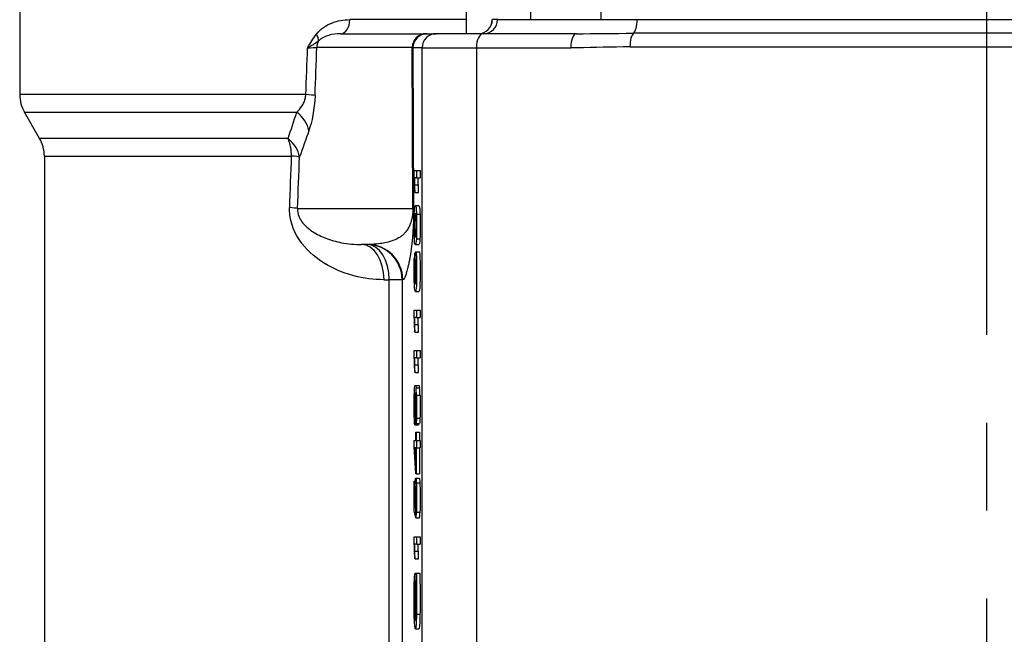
# Model space of a CAD drawing. Header units: millimetres. Extents: x 0 to 5940, y 0 to 4200.
# Tile 53 of 62: x 4677 to 4817, y 2191 to 2278. Entities that reach past the tile are written whole.
import ezdxf

# ---------------------------------------------------------------- set-up
doc = ezdxf.new("R2010")
doc.units = ezdxf.units.MM
doc.header["$LTSCALE"] = 50
doc.linetypes.add('MITTE', pattern=[2, 1.25, -0.25, 0.25, -0.25])
doc.layers.add('02-LINIE-035', color=2, linetype='CONTINUOUS')
doc.layers.add('05-ACHSE', color=1, linetype='MITTE')

msp = doc.modelspace()

# ---------------------------------------------------------------- linework, layer by layer
at = {"layer": '02-LINIE-035'}
for p, q in [((4740.46, 2283.15), (4740.46, 2276.15)), ((4749.59, 2283.15), (4749.59, 2278.15)), ((4759.59, 2283.15), (4759.59, 2278.15)), ((4676.96, 2281.15), (4676.96, 2267.49)), ((4740.46, 2278.15), (4723.88, 2278.15)), ((4744.15, 2278.15), (4744.16, 2278.15)), ((4744.91, 2278.15), (4744.16, 2278.15)), ((4744.91, 2278.15), (4764.75, 2278.15)), ((4764.75, 2278.15), (4864.16, 2278.15)), ((4722.57, 2276.15), (4734.7, 2276.15)), ((4734.7, 2276.15), (4734.87, 2276.15)), ((4734.87, 2276.15), (4736.17, 2276.15)), ((4742.87, 2276.15), (4736.17, 2276.15)), ((4756.11, 2276.15), (4742.87, 2276.15)), ((4759.59, 2276.18), (4759.59, 2276.17)), ((4864.67, 2276.21), (4764.24, 2276.21)), ((4732.77, 2274.2), (4719.21, 2274.2)), ((4732.86, 2251.28), (4732.77, 2274.2)), ((4734.17, 2274.15), (4732.87, 2274.15)), ((4732.87, 2274.15), (4732.96, 2251.36)), ((4734.17, 2165.76), (4734.17, 2274.15)), ((4734.17, 2274.15), (4741.9, 2274.15)), ((4741.9, 2274.15), (4755.32, 2274.15)), ((4741.9, 2274.15), (4741.9, 2165.95)), ((4763.74, 2274.27), (4865.17, 2274.27)), ((4717.65, 2267.49), (4676.96, 2267.49)), ((4677.63, 2264.99), (4716.35, 2264.99)), ((4679.79, 2261.24), (4677.63, 2264.99)), ((4715.12, 2261.24), (4679.79, 2261.24)), ((4680.46, 2258.74), (4715.61, 2258.74)), ((4680.46, 2258.74), (4680.46, 2169.41)), ((4733.04, 2256.71), (4733.39, 2256.71)), ((4733.04, 2256.04), (4733.04, 2256.71)), ((4733.39, 2255.66), (4733.12, 2255.66)), ((4733.39, 2256.71), (4733.89, 2256.71)), ((4733.39, 2256.71), (4733.39, 2255.66)), ((4733.39, 2255.66), (4733.89, 2255.66)), ((4733.89, 2256.71), (4733.89, 2255.66)), ((4733.15, 2254.67), (4733.65, 2254.67)), ((4733.17, 2253.57), (4733.13, 2253.57)), ((4733.17, 2253.57), (4733.67, 2253.57)), ((4716.47, 2251.28), (4732.86, 2251.28)), ((4733.22, 2251.7), (4733.72, 2251.7)), ((4733.38, 2250.47), (4733.88, 2250.47)), ((4733.34, 2247.76), (4733.1, 2247.76)), ((4726.42, 2246.15), (4725.56, 2246.15)), ((4733.22, 2246.14), (4733.72, 2246.14)), ((4733.36, 2246.98), (4733.86, 2246.98)), ((4733.13, 2244.95), (4733.24, 2244.95)), ((4733.13, 2244.95), (4733.13, 2243.9)), ((4733.28, 2245.1), (4733.78, 2245.1)), ((4733.09, 2243.51), (4733.17, 2243.51)), ((4733.13, 2243.9), (4733.18, 2243.9)), ((4733.22, 2243.55), (4733.34, 2243.55)), ((4733.09, 2241.58), (4733.17, 2241.58)), ((4728.75, 2241.15), (4729.5, 2241.15)), ((4729.5, 2169.41), (4729.5, 2241.15)), ((4731.33, 2241.15), (4729.5, 2241.15)), ((4731.42, 2241.15), (4731.33, 2241.15)), ((4731.33, 2241.15), (4731.33, 2169.41)), ((4733.13, 2240.8), (4733.19, 2240.8)), ((4733.22, 2241.16), (4733.34, 2241.16)), ((4733.23, 2239.46), (4733.73, 2239.46)), ((4733.04, 2236.83), (4733.39, 2236.83)), ((4733.04, 2236.15), (4733.04, 2236.83)), ((4733.39, 2236.83), (4733.89, 2236.83)), ((4733.39, 2236.83), (4733.39, 2235.78)), ((4733.89, 2236.83), (4733.89, 2235.78)), ((4733.39, 2235.78), (4733.12, 2235.78)), ((4733.15, 2234.79), (4733.65, 2234.79)), ((4733.39, 2235.78), (4733.89, 2235.78)), ((4733.17, 2233.68), (4733.13, 2233.68)), ((4733.17, 2233.68), (4733.67, 2233.68)), ((4733.04, 2231.08), (4733.39, 2231.08)), ((4733.04, 2230.41), (4733.04, 2231.08)), ((4733.39, 2231.08), (4733.89, 2231.08)), ((4733.39, 2231.08), (4733.39, 2230.04)), ((4733.89, 2231.08), (4733.89, 2230.04)), ((4733.39, 2230.04), (4733.12, 2230.04)), ((4733.15, 2229.04), (4733.65, 2229.04)), ((4733.39, 2230.04), (4733.89, 2230.04)), ((4733.17, 2227.94), (4733.13, 2227.94)), ((4733.17, 2227.94), (4733.67, 2227.94)), ((4733.21, 2226.12), (4733.71, 2226.12)), ((4733.23, 2225.07), (4733.24, 2225.07)), ((4733.32, 2225.77), (4733.81, 2225.77)), ((4733.38, 2224.71), (4733.88, 2224.71)), ((4733.1, 2224.48), (4733.21, 2224.48)), ((4733.1, 2222.11), (4733.21, 2222.11)), ((4733.16, 2220.51), (4733.66, 2220.51)), ((4733.31, 2220.67), (4733.31, 2221.67)), ((4733.31, 2220.67), (4733.81, 2220.67)), ((4733.37, 2221.43), (4733.87, 2221.43)), ((4733.27, 2218.29), (4733.27, 2219.44)), ((4733.27, 2219.44), (4733.31, 2219.44)), ((4733.31, 2219.44), (4733.81, 2219.44)), ((4733.31, 2219.44), (4733.31, 2218.29)), ((4733.81, 2219.44), (4733.81, 2218.29)), ((4733.04, 2217.43), (4733.04, 2218.29)), ((4733.04, 2218.29), (4733.27, 2218.29)), ((4733.31, 2218.29), (4733.39, 2218.29)), ((4733.39, 2218.29), (4733.89, 2218.29)), ((4733.39, 2218.29), (4733.39, 2217.24)), ((4733.89, 2218.29), (4733.89, 2217.24)), ((4733.27, 2213.54), (4733.04, 2217.43)), ((4733.27, 2217.24), (4733.11, 2217.24)), ((4733.11, 2217.24), (4733.27, 2214.57)), ((4733.27, 2214.57), (4733.27, 2217.24)), ((4733.39, 2217.24), (4733.31, 2217.24)), ((4733.31, 2217.24), (4733.31, 2213.54)), ((4733.39, 2217.24), (4733.89, 2217.24)), ((4733.81, 2217.24), (4733.81, 2213.54)), ((4733.31, 2213.54), (4733.27, 2213.54)), ((4733.31, 2213.54), (4733.81, 2213.54)), ((4733.05, 2208.26), (4733.05, 2212.51)), ((4733.05, 2212.51), (4733.09, 2212.51)), ((4733.09, 2212.51), (4733.21, 2212.51)), ((4733.09, 2212.51), (4733.09, 2209.1)), ((4733.27, 2212.91), (4733.77, 2212.91)), ((4733.35, 2212.23), (4733.85, 2212.23)), ((4733.22, 2211.29), (4733.34, 2211.29)), ((4733.23, 2207.44), (4733.05, 2208.26)), ((4733.09, 2209.1), (4733.17, 2209.1)), ((4733.09, 2209.1), (4733.18, 2208.64)), ((4733.21, 2209.06), (4733.35, 2209.06)), ((4733.23, 2208.42), (4733.31, 2208.42)), ((4733.23, 2208.42), (4733.23, 2207.44)), ((4733.3, 2207.25), (4733.29, 2208.35)), ((4733.37, 2208.09), (4733.87, 2208.09)), ((4733.23, 2207.44), (4733.3, 2207.44)), ((4733.3, 2207.25), (4733.8, 2207.25)), ((4733.04, 2204.57), (4733.39, 2204.57)), ((4733.04, 2203.9), (4733.04, 2204.57)), ((4733.39, 2204.57), (4733.89, 2204.57)), ((4733.39, 2204.57), (4733.39, 2203.52)), ((4733.89, 2204.57), (4733.89, 2203.52)), ((4733.39, 2203.52), (4733.12, 2203.52)), ((4733.15, 2202.53), (4733.65, 2202.53)), ((4733.39, 2203.52), (4733.89, 2203.52)), ((4733.17, 2201.43), (4733.13, 2201.43)), ((4733.17, 2201.43), (4733.67, 2201.43)), ((4733.14, 2199.26), (4733.21, 2199.26)), ((4733.14, 2199.26), (4733.15, 2198.24)), ((4733.15, 2198.24), (4733.21, 2198.24)), ((4733.21, 2195.77), (4733.21, 2199.39)), ((4733.21, 2199.39), (4733.34, 2199.39)), ((4733.25, 2198.28), (4733.25, 2195.77)), ((4733.32, 2198.28), (4733.25, 2198.28)), ((4733.34, 2199.39), (4733.84, 2199.39)), ((4733.08, 2196.95), (4733.21, 2196.95)), ((4733.11, 2197.76), (4733.21, 2197.76)), ((4733.25, 2195.77), (4733.21, 2195.77)), ((4733.25, 2195.77), (4733.35, 2195.77)), ((4733.08, 2194.43), (4733.34, 2194.43)), ((4733.11, 2193.52), (4733.32, 2193.52)), ((4733.37, 2193.57), (4733.87, 2193.57)), ((4733.22, 2191.49), (4733.72, 2191.49))]:
    msp.add_line(p, q, dxfattribs=at)
for centre, radius, start, end in [((4742.15, 2278.15), 2, 270, 0), ((4681.96, 2267.49), 5, 180, 210), ((4675.46, 2258.74), 5, 0, 30)]:
    msp.add_arc(centre, radius, start, end, dxfattribs=at)
for centre, major_axis, ratio, start_param, end_param in [((4722.57, 2278.15), (0, -2), 0.658713, 0, 1.570796), ((4742.16, 2278.15), (0, -2), 0.999391, 0, 1.570796), ((4742.91, 2278.15), (0, -2), 0.999391, 0, 1.570796), ((4764.07, 2278.15), (0, -2), 0.338127, 0.25268, 1.570796), ((4717.75, 2276.07), (1.59, -1.22), 0.504645, 0.265955, 0.987802), ((4721.14, 2274.15), (0, -2), 0.965926, 4.210572, 4.686209), ((4734.7, 2274.15), (0, 2), 0.965926, 0, 1.544616), ((4734.87, 2274.15), (0, 2), 0.999391, 0, 1.570796), ((4736.17, 2274.15), (0, 2), 0.999391, 0, 1.570796), ((4742.87, 2274.15), (0, 2), 0.483671, 0, 1.570796), ((4756.11, 2274.15), (0, 2), 0.394251, 0, 1.570796), ((4764.41, 2274.27), (0, 2), 0.338127, 0.25268, 1.570796), ((4814.46, 6968.55), (-132.82, -5441.86), 0.006536, 0.528052, 0.530476), ((4715.32, 2274.15), (4.05, 0.07), 0.015324, 5.397208, 5.997294), ((4819.28, 6968.41), (-137.65, -5441.86), 0.006773, 0.528063, 0.530555), ((4729.87, 2274.15), (3, -0.01), 0.077034, 0.035667, 0.264039), ((4714.13, 2267.49), (5, -0.18), 0.036552, 0.261887, 0.790366), ((4713.24, 2262.49), (-4.73, 1.63), 0.74526, 3.540089, 4.273806), ((4711.92, 2258.74), (0, 5), 0.737656, 4.712389, 5.235988), ((4711.92, 2258.74), (-4.7, 1.7), 0.761845, 3.552481, 4.267552), ((4814.46, 6968.55), (-129.44, -5308.2), 0.00653, 0.476559, 0.479564), ((4711.92, 2258.74), (5, -0.19), 0.041811, 0.261942, 0.742005), ((4819.28, 6968.41), (-134.27, -5308.2), 0.006773, 0.476571, 0.479576), ((4733.12, 2230.15), (-0.05, 26.13), 0.008193, 5.931016, 6.066347), ((4733.61, 2230.15), (-0.05, 26.13), 0.008193, 5.931016, 6.066347), ((4732.68, 2261.61), (-0.45, 9.88), 0.021825, 3.76163, 3.933669), ((4733.18, 2261.61), (-0.45, 9.88), 0.021825, 3.76163, 3.933669), ((4711.64, 2251.41), (5, -0.19), 0.042169, 0.261946, 0.739009), ((4729.96, 2251.36), (3, 0.01), 0.115556, 6.019671, 6.248043), ((4725.56, 2241.15), (0, 5), 0.639562, 4.712389, 6.283185), ((4726.33, 2241.15), (0, 5), 0.63399, 4.712389, 6.283185), ((4726.33, 2241.15), (0, 5), 0.999391, 4.712389, 6.283185), ((4726.42, 2241.15), (0, 5), 0.999391, 4.712389, 6.283185), ((4769.97, 1178.11), (-36.82, 1066.87), 0.002726, 0.007664, 0.038724), ((4735.31, 2224.38), (2.11, -19.68), 0.036385, 3.264194, 3.375427), ((4734.64, 2264.17), (1.41, 23.76), 0.028959, 2.828239, 2.962076), ((4738.99, 2322.58), (-5.62, -82.91), 0.01855, 6.077686, 6.141921), ((4736, 2272.64), (2.79, 32.13), 0.02539, 3.007636, 3.137538), ((4733.12, 2210.27), (-0.05, 26.13), 0.008193, 5.931016, 6.066347), ((4732.68, 2241.72), (-0.45, 9.88), 0.021825, 3.76163, 3.933669), ((4733.61, 2210.27), (-0.05, 26.13), 0.008193, 5.931016, 6.066347), ((4733.18, 2241.72), (-0.45, 9.88), 0.021825, 3.76163, 3.933669), ((4733.12, 2204.52), (-0.05, 26.13), 0.008193, 5.931016, 6.066347), ((4732.68, 2235.98), (-0.45, 9.88), 0.021825, 3.76163, 3.933669), ((4733.61, 2204.52), (-0.05, 26.13), 0.008193, 5.931016, 6.066347), ((4733.18, 2235.98), (-0.45, 9.88), 0.021825, 3.76163, 3.933669), ((4725.44, 2081.95), (-7.77, -144.18), 0.011774, 3.001527, 3.07087), ((4725.94, 2081.95), (-7.77, -144.18), 0.011774, 3.001527, 3.07087), ((4733.56, 2219.39), (0.28, 11.27), 0.020982, 2.731234, 2.911895), ((4727.2, 2327.75), (6.07, -119.44), 0.008924, 0.027754, 0.101058), ((4724.85, 2518.06), (-8.44, 310.82), 0.004718, 3.152017, 3.215816), ((4725.35, 2518.06), (-8.44, 310.82), 0.004718, 3.152017, 3.215816), ((4733.12, 2178.01), (-0.05, 26.13), 0.008193, 5.931016, 6.066347), ((4732.68, 2209.47), (-0.45, 9.88), 0.021825, 3.76163, 3.933669), ((4733.61, 2178.01), (-0.05, 26.13), 0.008193, 5.931016, 6.066347), ((4733.18, 2209.47), (-0.45, 9.88), 0.021825, 3.76163, 3.933669), ((4733.53, 2194.53), (-0.26, 4.05), 0.087629, 0.403462, 0.638338), ((4733.69, 2173.76), (-0.54, 24.33), 0.012521, 0.164184, 0.307533), ((4733.65, 2213.4), (0.48, 20.42), 0.016192, 2.762162, 2.910659)]:
    msp.add_ellipse(centre, major_axis=major_axis, ratio=ratio, start_param=start_param, end_param=end_param, dxfattribs=at)
for points, knots in [([(4719.14, 2276.07), (4719.75, 2276.88), (4720.53, 2277.35), (4721.34, 2277.67), (4722.15, 2277.99), (4723.01, 2278.15), (4723.88, 2278.15)], [0, 0, 0, 0, 0.5, 0.5, 0.5, 1, 1, 1, 1]), ([(4717.88, 2274.15), (4717.89, 2274.15), (4717.89, 2274.15), (4717.89, 2274.16), (4718.29, 2274.81), (4718.69, 2275.47), (4719.14, 2276.07)], [0, 0, 0, 0, 0.004863, 0.004863, 0.004863, 1, 1, 1, 1]), ([(4719.44, 2275.11), (4719.25, 2274.95), (4719.03, 2274.8), (4718.78, 2274.64), (4718.65, 2274.56), (4718.51, 2274.48), (4718.37, 2274.4), (4718.22, 2274.31), (4718.06, 2274.23), (4717.89, 2274.15), (4717.89, 2274.15), (4717.89, 2274.15), (4717.88, 2274.15)], [0, 0, 0, 0, 0.481133, 0.481133, 0.481133, 0.737054, 0.737054, 0.737054, 0.994978, 0.994978, 0.994978, 1, 1, 1, 1]), ([(4722.57, 2276.15), (4722.02, 2276.15), (4721.48, 2276.08), (4720.96, 2275.92), (4720.94, 2275.92), (4720.92, 2275.91), (4720.9, 2275.91), (4720.4, 2275.76), (4719.89, 2275.56), (4719.44, 2275.11)], [0, 0, 0, 0, 0.5, 0.5, 0.5, 0.516276, 0.516276, 0.516276, 1, 1, 1, 1]), ([(4763.74, 2274.27), (4761.19, 2274.27), (4758.67, 2274.18), (4756.18, 2274.15), (4755.89, 2274.15), (4755.6, 2274.15), (4755.32, 2274.15)], [0, 0, 0, 0, 0.896485, 0.896485, 0.896485, 1, 1, 1, 1]), ([(4716.35, 2264.99), (4716.6, 2265.23), (4716.85, 2265.5), (4717.08, 2265.85), (4717.19, 2266.03), (4717.29, 2266.22), (4717.39, 2266.43), (4717.45, 2266.59), (4717.51, 2266.76), (4717.56, 2266.95), (4717.6, 2267.12), (4717.63, 2267.3), (4717.65, 2267.49)], [0, 0, 0, 0, 0.461269, 0.461269, 0.461269, 0.686871, 0.686871, 0.686871, 0.851732, 0.851732, 0.851732, 1, 1, 1, 1]), ([(4733.13, 2253.57), (4733.12, 2254.16), (4733.1, 2254.67), (4733.07, 2255.55), (4733.05, 2255.85), (4733.04, 2256.04)], [0, 0, 0, 0, 0.498943, 0.498943, 1, 1, 1, 1]), ([(4728.75, 2241.15), (4727.29, 2241.15), (4725.86, 2241.34), (4724.49, 2241.7), (4723.66, 2241.92), (4722.83, 2242.2), (4722.04, 2242.56), (4721.52, 2242.79), (4721.02, 2243.05), (4720.52, 2243.34), (4720.5, 2243.35), (4720.48, 2243.36), (4720.46, 2243.38), (4719.22, 2244.12), (4718.04, 2245.06), (4717.08, 2246.31), (4717.06, 2246.34), (4717.05, 2246.36), (4717.03, 2246.38), (4716.11, 2247.6), (4715.36, 2249.25), (4715.33, 2251.07), (4715.33, 2251.19), (4715.33, 2251.3), (4715.34, 2251.41)], [0, 0, 0, 0, 0.247098, 0.247098, 0.247098, 0.397904, 0.397904, 0.397904, 0.495871, 0.495871, 0.495871, 0.5, 0.5, 0.5, 0.745702, 0.745702, 0.745702, 0.75, 0.75, 0.75, 0.985724, 0.985724, 0.985724, 1, 1, 1, 1]), ([(4716.47, 2251.28), (4716.45, 2250.88), (4716.53, 2250.49), (4716.65, 2250.18), (4716.77, 2249.87), (4716.92, 2249.62), (4717.08, 2249.39), (4717.27, 2249.14), (4717.47, 2248.92), (4717.68, 2248.73), (4717.83, 2248.59), (4717.98, 2248.46), (4718.14, 2248.34), (4718.74, 2247.87), (4719.38, 2247.53), (4720.03, 2247.24), (4720.18, 2247.18), (4720.32, 2247.12), (4720.47, 2247.06), (4721.2, 2246.78), (4721.95, 2246.57), (4722.72, 2246.42), (4723.64, 2246.24), (4724.58, 2246.15), (4725.56, 2246.15)], [0, 0, 0, 0, 0.0625, 0.0625, 0.0625, 0.125, 0.125, 0.125, 0.19686, 0.19686, 0.19686, 0.25, 0.25, 0.25, 0.45489, 0.45489, 0.45489, 0.5, 0.5, 0.5, 0.726423, 0.726423, 0.726423, 1, 1, 1, 1]), ([(4732.86, 2251.28), (4732.86, 2251.24), (4732.86, 2251.21), (4732.86, 2251.16), (4732.86, 2251.14), (4732.86, 2251.08), (4732.86, 2251.05), (4732.86, 2250.97), (4732.86, 2250.92), (4732.85, 2250.8), (4732.85, 2250.74), (4732.84, 2250.62), (4732.83, 2250.57), (4732.82, 2250.47), (4732.82, 2250.43), (4732.8, 2250.3), (4732.79, 2250.23), (4732.77, 2250.1), (4732.76, 2250.03), (4732.72, 2249.86), (4732.7, 2249.76), (4732.65, 2249.57), (4732.62, 2249.48), (4732.55, 2249.24), (4732.5, 2249.1), (4732.39, 2248.85), (4732.34, 2248.74), (4732.18, 2248.42), (4732.07, 2248.25), (4731.84, 2247.94), (4731.72, 2247.8), (4731.48, 2247.56), (4731.35, 2247.45), (4731.1, 2247.26), (4730.97, 2247.17), (4730.57, 2246.94), (4730.29, 2246.81), (4729.71, 2246.61), (4729.42, 2246.53), (4728.82, 2246.39), (4728.51, 2246.33), (4727.9, 2246.24), (4727.59, 2246.21), (4726.99, 2246.16), (4726.7, 2246.15), (4726.42, 2246.15)], [0, 0, 0, 0, 0.000488, 0.000488, 0.000977, 0.000977, 0.001953, 0.001953, 0.003906, 0.003906, 0.007812, 0.007812, 0.011719, 0.011719, 0.015625, 0.015625, 0.023438, 0.023438, 0.03125, 0.03125, 0.046875, 0.046875, 0.0625, 0.0625, 0.09375, 0.09375, 0.125, 0.125, 0.1875, 0.1875, 0.25, 0.25, 0.3125, 0.3125, 0.375, 0.375, 0.5, 0.5, 0.625, 0.625, 0.75, 0.75, 0.875, 0.875, 1, 1, 1, 1]), ([(4732.96, 2251.36), (4732.96, 2251.31), (4732.96, 2251.26), (4732.96, 2251.21), (4732.96, 2251.17), (4732.96, 2251.14), (4732.96, 2251.11), (4732.96, 2251.06), (4732.96, 2251), (4732.96, 2250.95), (4732.96, 2250.88), (4732.96, 2250.8), (4732.96, 2250.73), (4732.96, 2250.62), (4732.96, 2250.51), (4732.96, 2250.4), (4732.96, 2250.31), (4732.95, 2250.23), (4732.95, 2250.14), (4732.95, 2250.13), (4732.95, 2250.12), (4732.95, 2250.11), (4732.95, 2250.05), (4732.95, 2249.96), (4732.95, 2249.93), (4732.94, 2249.82), (4732.94, 2249.71), (4732.94, 2249.6), (4732.94, 2249.59), (4732.94, 2249.58), (4732.94, 2249.57), (4732.93, 2249.47), (4732.93, 2249.34), (4732.93, 2249.27), (4732.92, 2249.1), (4732.91, 2248.94), (4732.91, 2248.77), (4732.9, 2248.71), (4732.9, 2248.64), (4732.9, 2248.58), (4732.89, 2248.5), (4732.89, 2248.4), (4732.88, 2248.35), (4732.87, 2248.12), (4732.86, 2247.89), (4732.84, 2247.66), (4732.83, 2247.52), (4732.82, 2247.38), (4732.81, 2247.24), (4732.8, 2247.19), (4732.8, 2247.12), (4732.79, 2247.08), (4732.76, 2246.77), (4732.73, 2246.45), (4732.7, 2246.15), (4732.67, 2245.92), (4732.65, 2245.7), (4732.62, 2245.49), (4732.61, 2245.45), (4732.61, 2245.41), (4732.6, 2245.38), (4732.57, 2245.16), (4732.54, 2244.94), (4732.51, 2244.73), (4732.48, 2244.58), (4732.46, 2244.44), (4732.44, 2244.3), (4732.43, 2244.25), (4732.42, 2244.19), (4732.41, 2244.15), (4732.38, 2243.98), (4732.35, 2243.81), (4732.31, 2243.64), (4732.28, 2243.48), (4732.25, 2243.31), (4732.21, 2243.16), (4732.15, 2242.87), (4732.09, 2242.61), (4732.02, 2242.36), (4731.96, 2242.15), (4731.9, 2241.96), (4731.84, 2241.8), (4731.84, 2241.78), (4731.83, 2241.76), (4731.82, 2241.73), (4731.75, 2241.55), (4731.68, 2241.4), (4731.62, 2241.31), (4731.55, 2241.2), (4731.48, 2241.15), (4731.42, 2241.15)], [0, 0, 0, 0, 0.001582, 0.001582, 0.001582, 0.002692, 0.002692, 0.002692, 0.004384, 0.004384, 0.004384, 0.006878, 0.006878, 0.006878, 0.010481, 0.010481, 0.010481, 0.013269, 0.013269, 0.013269, 0.013672, 0.013672, 0.013672, 0.015625, 0.015625, 0.015625, 0.023437, 0.023437, 0.023437, 0.024077, 0.024077, 0.024077, 0.03125, 0.03125, 0.03125, 0.048182, 0.048182, 0.048182, 0.054687, 0.054687, 0.054687, 0.0625, 0.0625, 0.0625, 0.096368, 0.096368, 0.096368, 0.117187, 0.117187, 0.117187, 0.125, 0.125, 0.125, 0.192857, 0.192857, 0.192857, 0.242187, 0.242187, 0.242187, 0.25, 0.25, 0.25, 0.31557, 0.31557, 0.31557, 0.359375, 0.359375, 0.359375, 0.375, 0.375, 0.375, 0.4375, 0.4375, 0.4375, 0.5, 0.5, 0.5, 0.625, 0.625, 0.625, 0.734375, 0.734375, 0.734375, 0.75, 0.75, 0.75, 0.868928, 0.868928, 0.868928, 1, 1, 1, 1]), ([(4733.05, 2250.13), (4733.06, 2250.47), (4733.07, 2250.76), (4733.1, 2251.21), (4733.12, 2251.38), (4733.14, 2251.51)], [0, 0, 0, 0, 0.5, 0.5, 1, 1, 1, 1]), ([(4733.14, 2251.51), (4733.16, 2251.64), (4733.18, 2251.7), (4733.26, 2251.7), (4733.29, 2251.6), (4733.34, 2251.19), (4733.36, 2250.88), (4733.38, 2250.47)], [0, 0, 0, 0, 0.296592, 0.296592, 0.647722, 0.647722, 1, 1, 1, 1]), ([(4733.72, 2251.7), (4733.76, 2251.7), (4733.79, 2251.6), (4733.84, 2251.19), (4733.86, 2250.88), (4733.88, 2250.47)], [0.2965919, 0.2965919, 0.2965919, 0.2965919, 0.6477224, 0.6477224, 1, 1, 1, 1]), ([(4733.06, 2247.38), (4733.05, 2247.78), (4733.04, 2248.3), (4733.04, 2249.38), (4733.04, 2249.78), (4733.05, 2250.13)], [0, 0, 0, 0, 0.576052, 0.576052, 1, 1, 1, 1]), ([(4733.33, 2250.13), (4733.31, 2250.46), (4733.28, 2250.62), (4733.16, 2250.62), (4733.12, 2250.46), (4733.08, 2249.81), (4733.08, 2249.4), (4733.08, 2248.43), (4733.08, 2248.04), (4733.1, 2247.76)], [0, 0, 0, 0, 0.24984, 0.24984, 0.500928, 0.500928, 0.752712, 0.752712, 1, 1, 1, 1]), ([(4733.1, 2247.76), (4733.12, 2247.4), (4733.16, 2247.22), (4733.28, 2247.22), (4733.31, 2247.38), (4733.35, 2248.04), (4733.36, 2248.44), (4733.36, 2249.4), (4733.35, 2249.81), (4733.33, 2250.13)], [0, 0, 0, 0, 0.250572, 0.250572, 0.501143, 0.501143, 0.751024, 0.751024, 1, 1, 1, 1]), ([(4733.38, 2250.47), (4733.39, 2250.06), (4733.4, 2249.55), (4733.4, 2248.1), (4733.38, 2247.45), (4733.36, 2246.98)], [0, 0, 0, 0, 0.431846, 0.431846, 1, 1, 1, 1]), ([(4733.88, 2250.47), (4733.89, 2250.06), (4733.9, 2249.55), (4733.9, 2248.1), (4733.88, 2247.45), (4733.86, 2246.98)], [0, 0, 0, 0, 0.431846, 0.431846, 1, 1, 1, 1]), ([(4733.36, 2246.98), (4733.33, 2246.42), (4733.28, 2246.14), (4733.18, 2246.14), (4733.14, 2246.24), (4733.09, 2246.66), (4733.07, 2246.97), (4733.06, 2247.38)], [0, 0, 0, 0, 0.442623, 0.442623, 0.721311, 0.721311, 1, 1, 1, 1]), ([(4733.18, 2241.43), (4733.17, 2241.79), (4733.16, 2242.18), (4733.16, 2243.28), (4733.17, 2243.87), (4733.22, 2244.85), (4733.24, 2245.1), (4733.3, 2245.1), (4733.32, 2244.98), (4733.36, 2244.52), (4733.37, 2244.2), (4733.39, 2243.4), (4733.4, 2242.94), (4733.4, 2241.55), (4733.38, 2240.84), (4733.33, 2239.74), (4733.29, 2239.46), (4733.16, 2239.46), (4733.11, 2239.77), (4733.08, 2240.38)], [0, 0, 0, 0, 0.071175, 0.071175, 0.195497, 0.195497, 0.319566, 0.319566, 0.401302, 0.401302, 0.483301, 0.483301, 0.5653, 0.5653, 0.704754, 0.704754, 0.844208, 0.844208, 1, 1, 1, 1]), ([(4733.78, 2245.1), (4733.8, 2245.1), (4733.82, 2244.98), (4733.86, 2244.52), (4733.87, 2244.2), (4733.89, 2243.4), (4733.9, 2242.94), (4733.9, 2241.55), (4733.88, 2240.84), (4733.83, 2239.74), (4733.79, 2239.46), (4733.73, 2239.46)], [0.3195655, 0.3195655, 0.3195655, 0.3195655, 0.4013018, 0.4013018, 0.4833007, 0.4833007, 0.5652997, 0.5652997, 0.7047536, 0.7047536, 0.8442076, 0.8442076, 0.8442076, 0.8442076]), ([(4733.08, 2240.38), (4733.05, 2240.91), (4733.04, 2241.63), (4733.04, 2243.2), (4733.05, 2243.75), (4733.06, 2244.17)], [0, 0, 0, 0, 0.572222, 0.572222, 1, 1, 1, 1]), ([(4733.09, 2243.51), (4733.08, 2243.22), (4733.08, 2242.88), (4733.08, 2242.13), (4733.08, 2241.84), (4733.09, 2241.58)], [0, 0, 0, 0, 0.554779, 0.554779, 1, 1, 1, 1]), ([(4733.22, 2243.55), (4733.21, 2243.24), (4733.2, 2242.84), (4733.2, 2241.89), (4733.21, 2241.49), (4733.22, 2241.16)], [0, 0, 0, 0, 0.501838, 0.501838, 1, 1, 1, 1]), ([(4733.34, 2243.55), (4733.32, 2243.87), (4733.3, 2244.03), (4733.26, 2244.03), (4733.24, 2243.87), (4733.22, 2243.55)], [0, 0, 0, 0, 0.509434, 0.509434, 1, 1, 1, 1]), ([(4733.32, 2240.9), (4733.33, 2241.05), (4733.34, 2241.27), (4733.36, 2241.82), (4733.36, 2242.11), (4733.36, 2242.85), (4733.35, 2243.23), (4733.34, 2243.55)], [0, 0, 0, 0, 0.288333, 0.288333, 0.576667, 0.576667, 1, 1, 1, 1]), ([(4733.22, 2241.16), (4733.24, 2240.83), (4733.25, 2240.67), (4733.29, 2240.67), (4733.31, 2240.75), (4733.32, 2240.9)], [0, 0, 0, 0, 0.605364, 0.605364, 1, 1, 1, 1]), ([(4733.13, 2233.68), (4733.12, 2234.27), (4733.1, 2234.78), (4733.07, 2235.66), (4733.05, 2235.97), (4733.04, 2236.15)], [0, 0, 0, 0, 0.498943, 0.498943, 1, 1, 1, 1]), ([(4733.13, 2227.94), (4733.12, 2228.53), (4733.1, 2229.04), (4733.07, 2229.92), (4733.05, 2230.23), (4733.04, 2230.41)], [0, 0, 0, 0, 0.498943, 0.498943, 1, 1, 1, 1]), ([(4733.06, 2224.71), (4733.07, 2225.17), (4733.09, 2225.52), (4733.13, 2226), (4733.17, 2226.12), (4733.25, 2226.12), (4733.29, 2226), (4733.32, 2225.77)], [0, 0, 0, 0, 0.329561, 0.329561, 0.658208, 0.658208, 1, 1, 1, 1]), ([(4733.07, 2221.28), (4733.05, 2221.79), (4733.04, 2222.42), (4733.04, 2223.75), (4733.05, 2224.25), (4733.06, 2224.71)], [0, 0, 0, 0, 0.580475, 0.580475, 1, 1, 1, 1]), ([(4733.23, 2225.07), (4733.24, 2224.86), (4733.25, 2224.58), (4733.27, 2223.85), (4733.27, 2223.46), (4733.27, 2222.33), (4733.26, 2221.73), (4733.22, 2220.75), (4733.19, 2220.51), (4733.12, 2220.51), (4733.09, 2220.76), (4733.07, 2221.28)], [0, 0, 0, 0, 0.141774, 0.141774, 0.283548, 0.283548, 0.520228, 0.520228, 0.756423, 0.756423, 1, 1, 1, 1]), ([(4733.21, 2224.49), (4733.2, 2224.8), (4733.18, 2224.96), (4733.13, 2224.96), (4733.11, 2224.8), (4733.1, 2224.48)], [0, 0, 0, 0, 0.500726, 0.500726, 1, 1, 1, 1]), ([(4733.35, 2223.93), (4733.35, 2224.18), (4733.34, 2224.38), (4733.32, 2224.69), (4733.3, 2224.82), (4733.27, 2225.03), (4733.25, 2225.08), (4733.23, 2225.08), (4733.23, 2225.08), (4733.23, 2225.07)], [0, 0, 0, 0, 0.321705, 0.321705, 0.643411, 0.643411, 0.965116, 0.965116, 1, 1, 1, 1]), ([(4733.38, 2224.71), (4733.39, 2224.24), (4733.4, 2223.69), (4733.4, 2222.4), (4733.39, 2221.85), (4733.37, 2221.43)], [0, 0, 0, 0, 0.485175, 0.485175, 1, 1, 1, 1]), ([(4733.88, 2224.71), (4733.89, 2224.24), (4733.9, 2223.69), (4733.9, 2222.4), (4733.89, 2221.85), (4733.87, 2221.43)], [0, 0, 0, 0, 0.485175, 0.485175, 1, 1, 1, 1]), ([(4733.1, 2224.48), (4733.08, 2224.16), (4733.08, 2223.77), (4733.08, 2222.86), (4733.08, 2222.45), (4733.1, 2222.11)], [0, 0, 0, 0, 0.492366, 0.492366, 1, 1, 1, 1]), ([(4733.21, 2222.08), (4733.23, 2222.41), (4733.23, 2222.81), (4733.23, 2223.78), (4733.23, 2224.18), (4733.21, 2224.49)], [0, 0, 0, 0, 0.498195, 0.498195, 1, 1, 1, 1]), ([(4733.31, 2221.67), (4733.33, 2221.76), (4733.34, 2221.92), (4733.36, 2222.4), (4733.36, 2222.71), (4733.36, 2223.41), (4733.36, 2223.69), (4733.35, 2223.93)], [0, 0, 0, 0, 0.349593, 0.349593, 0.699187, 0.699187, 1, 1, 1, 1]), ([(4733.1, 2222.11), (4733.11, 2221.76), (4733.13, 2221.59), (4733.18, 2221.59), (4733.2, 2221.75), (4733.21, 2222.08)], [0, 0, 0, 0, 0.526636, 0.526636, 1, 1, 1, 1]), ([(4733.18, 2208.64), (4733.17, 2209.16), (4733.16, 2209.69), (4733.16, 2211), (4733.17, 2211.63), (4733.19, 2212.14)], [0, 0, 0, 0, 0.429907, 0.429907, 1, 1, 1, 1]), ([(4733.19, 2212.14), (4733.21, 2212.65), (4733.24, 2212.91), (4733.3, 2212.91), (4733.33, 2212.69), (4733.35, 2212.23)], [0, 0, 0, 0, 0.511577, 0.511577, 1, 1, 1, 1]), ([(4733.35, 2212.23), (4733.38, 2211.69), (4733.4, 2210.94), (4733.4, 2209.22), (4733.39, 2208.58), (4733.37, 2208.09)], [0, 0, 0, 0, 0.550152, 0.550152, 1, 1, 1, 1]), ([(4733.85, 2212.23), (4733.88, 2211.69), (4733.9, 2210.94), (4733.9, 2209.22), (4733.89, 2208.58), (4733.87, 2208.09)], [0, 0, 0, 0, 0.550152, 0.550152, 1, 1, 1, 1]), ([(4733.22, 2211.29), (4733.2, 2210.96), (4733.2, 2210.52), (4733.2, 2209.64), (4733.2, 2209.34), (4733.21, 2209.06)], [0, 0, 0, 0, 0.617822, 0.617822, 1, 1, 1, 1]), ([(4733.34, 2211.27), (4733.32, 2211.62), (4733.3, 2211.8), (4733.25, 2211.8), (4733.23, 2211.63), (4733.22, 2211.29)], [0, 0, 0, 0, 0.512091, 0.512091, 1, 1, 1, 1]), ([(4733.34, 2208.92), (4733.36, 2209.22), (4733.36, 2209.57), (4733.36, 2210.5), (4733.35, 2210.93), (4733.34, 2211.27)], [0, 0, 0, 0, 0.453686, 0.453686, 1, 1, 1, 1]), ([(4733.13, 2201.43), (4733.12, 2202.01), (4733.1, 2202.53), (4733.07, 2203.4), (4733.05, 2203.71), (4733.04, 2203.9)], [0, 0, 0, 0, 0.498943, 0.498943, 1, 1, 1, 1]), ([(4733.34, 2199.39), (4733.36, 2198.83), (4733.37, 2198.26), (4733.39, 2197.08), (4733.4, 2196.47), (4733.4, 2195.02), (4733.39, 2194.25), (4733.37, 2193.57)], [0, 0, 0, 0, 0.298658, 0.298658, 0.597315, 0.597315, 1, 1, 1, 1]), ([(4733.84, 2199.39), (4733.86, 2198.83), (4733.87, 2198.26), (4733.89, 2197.08), (4733.9, 2196.47), (4733.9, 2195.02), (4733.89, 2194.25), (4733.87, 2193.57)], [0, 0, 0, 0, 0.298658, 0.298658, 0.597315, 0.597315, 1, 1, 1, 1]), ([(4733.37, 2193.57), (4733.36, 2192.89), (4733.34, 2192.37), (4733.28, 2191.67), (4733.25, 2191.49), (4733.18, 2191.49), (4733.15, 2191.67), (4733.09, 2192.36), (4733.07, 2192.86), (4733.04, 2194.16), (4733.04, 2194.92), (4733.04, 2196.38), (4733.04, 2196.94), (4733.05, 2197.44)], [0, 0, 0, 0, 0.176052, 0.176052, 0.351725, 0.351725, 0.525934, 0.525934, 0.699782, 0.699782, 0.87363, 0.87363, 1, 1, 1, 1]), ([(4733.08, 2196.95), (4733.08, 2196.59), (4733.07, 2196.2), (4733.07, 2195.26), (4733.08, 2194.81), (4733.08, 2194.43)], [0, 0, 0, 0, 0.45572, 0.45572, 1, 1, 1, 1]), ([(4733.11, 2193.52), (4733.12, 2193.29), (4733.13, 2193.11), (4733.17, 2192.77), (4733.19, 2192.66), (4733.25, 2192.66), (4733.27, 2192.79), (4733.31, 2193.31), (4733.33, 2193.69), (4733.35, 2194.7), (4733.35, 2195.23), (4733.35, 2196.28), (4733.35, 2196.76), (4733.34, 2197.22)], [0, 0, 0, 0, 0.091474, 0.091474, 0.248399, 0.248399, 0.442221, 0.442221, 0.636598, 0.636598, 0.830976, 0.830976, 1, 1, 1, 1]), ([(4733.87, 2193.57), (4733.86, 2192.89), (4733.84, 2192.37), (4733.78, 2191.67), (4733.75, 2191.49), (4733.72, 2191.49)], [0, 0, 0, 0, 0.1760522, 0.1760522, 0.351725, 0.351725, 0.351725, 0.351725])]:
    msp.add_open_spline(points, degree=3, knots=knots, dxfattribs=at)
for points in [[(4756.11, 2276.15), (4758.71, 2276.15), (4761.43, 2276.21), (4764.24, 2276.21)], [(4718.95, 2267.35), (4718.88, 2265.34), (4718.5, 2263.62), (4718.07, 2262.35)], [(4715.12, 2261.24), (4715.53, 2262.47), (4715.94, 2263.72), (4716.35, 2264.99)], [(4718.07, 2262.35), (4717.63, 2261.09), (4717.19, 2259.84), (4716.75, 2258.61)], [(4733.86, 2246.98), (4733.83, 2246.42), (4733.78, 2246.14), (4733.72, 2246.14)], [(4733.71, 2226.12), (4733.75, 2226.12), (4733.79, 2226), (4733.81, 2225.77)], [(4733.37, 2221.43), (4733.36, 2221.01), (4733.34, 2220.75), (4733.31, 2220.67)], [(4733.7, 2220.67), (4733.69, 2220.56), (4733.67, 2220.51), (4733.66, 2220.51)], [(4733.87, 2221.43), (4733.86, 2221.01), (4733.84, 2220.75), (4733.81, 2220.67)], [(4733.77, 2212.91), (4733.8, 2212.91), (4733.83, 2212.69), (4733.85, 2212.23)], [(4733.05, 2197.44), (4733.06, 2197.94), (4733.07, 2198.33), (4733.08, 2198.61)], [(4733.08, 2198.61), (4733.1, 2198.9), (4733.12, 2199.11), (4733.14, 2199.26)], [(4733.34, 2197.22), (4733.34, 2197.69), (4733.33, 2198.04), (4733.32, 2198.28)]]:
    msp.add_open_spline(points, degree=3, dxfattribs=at)
at = {"layer": '05-ACHSE'}
msp.add_line((4814.46, 1833.3), (4814.46, 3982.37), dxfattribs=at)

doc.saveas('drawing.dxf')
